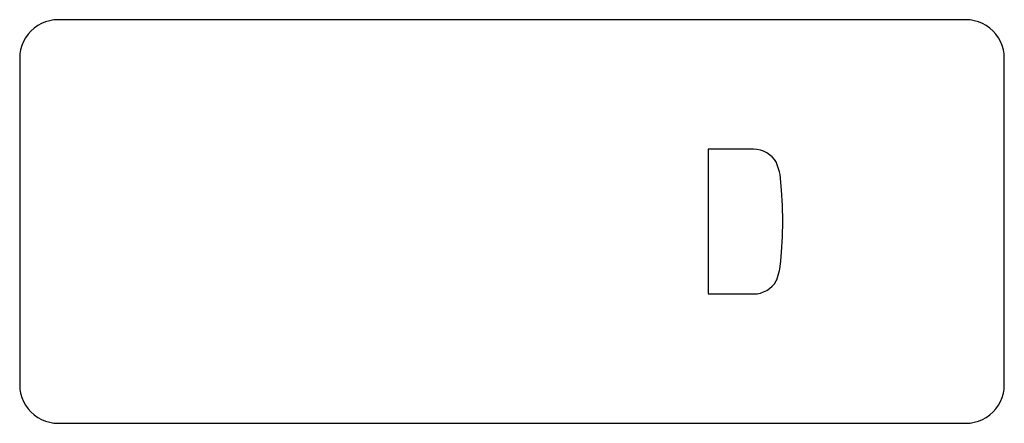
# Model space of a CAD drawing. Header units: inches. Extents: x 0 to 474, y -297 to 0.
# Tile 154 of 256: x 193.15 to 199.65, y -164.72 to -162.06. Entities that reach past the tile are written whole.
import ezdxf

# ---------------------------------------------------------------- set-up
doc = ezdxf.new("R2010")
doc.units = ezdxf.units.IN
doc.header["$MEASUREMENT"] = 0

msp = doc.modelspace()

# ---------------------------------------------------------------- linework, layer by layer
at = {"color": 7, "true_color": 0xffffff}
for p, q in [((193.3181, -162.0705), (193.2917, -162.0814)), ((193.3455, -162.0626), (193.3181, -162.0705)), ((193.3737, -162.0578), (193.3455, -162.0626)), ((193.402, -162.0562), (193.3737, -162.0578)), ((193.4022, -162.0563), (193.402, -162.0562)), ((199.3967, -162.0563), (193.4022, -162.0563)), ((199.3969, -162.0562), (199.3967, -162.0563)), ((199.4252, -162.0578), (199.3969, -162.0562)), ((199.4534, -162.0626), (199.4252, -162.0578)), ((199.4808, -162.0705), (199.4534, -162.0626)), ((199.5072, -162.0814), (199.4808, -162.0705)), ((193.2221, -162.1308), (193.203, -162.1521)), ((193.2434, -162.1118), (193.2221, -162.1308)), ((193.2667, -162.0953), (193.2434, -162.1118)), ((193.2917, -162.0814), (193.2667, -162.0953)), ((199.5322, -162.0953), (199.5072, -162.0814)), ((199.5555, -162.1118), (199.5322, -162.0953)), ((199.5768, -162.1308), (199.5555, -162.1118)), ((199.5959, -162.1521), (199.5768, -162.1308)), ((193.1727, -162.2004), (193.1618, -162.2268)), ((193.1865, -162.1754), (193.1727, -162.2004)), ((193.203, -162.1521), (193.1865, -162.1754)), ((199.6124, -162.1754), (199.5959, -162.1521)), ((199.6262, -162.2004), (199.6124, -162.1754)), ((199.6372, -162.2268), (199.6262, -162.2004)), ((193.1538, -162.2543), (193.1491, -162.2825)), ((193.1618, -162.2268), (193.1538, -162.2543)), ((199.6451, -162.2543), (199.6372, -162.2268)), ((199.6499, -162.2825), (199.6451, -162.2543)), ((193.1491, -162.2825), (193.1475, -162.3108)), ((193.1475, -162.3108), (193.1475, -162.311)), ((193.1475, -162.311), (193.1475, -164.465)), ((199.6514, -162.3108), (199.6499, -162.2825)), ((199.6514, -162.311), (199.6514, -162.3108)), ((199.6514, -164.465), (199.6514, -162.311)), ((197.995, -162.9111), (197.6956, -162.9111)), ((197.6956, -162.9111), (197.6956, -163.8663)), ((197.9951, -162.911), (197.995, -162.9111)), ((198.0177, -162.9125), (197.9951, -162.911)), ((198.0401, -162.917), (198.0177, -162.9125)), ((198.0617, -162.9243), (198.0401, -162.917)), ((198.0821, -162.9344), (198.0617, -162.9243)), ((198.1011, -162.947), (198.0821, -162.9344)), ((198.1182, -162.962), (198.1011, -162.947)), ((198.1332, -162.9792), (198.1182, -162.962)), ((198.1459, -162.9981), (198.1332, -162.9792)), ((198.1469, -163.0001), (198.1459, -162.9981)), ((198.1671, -163.0595), (198.1469, -163.0001)), ((198.1698, -163.0784), (198.1671, -163.0595)), ((198.1798, -163.1806), (198.1698, -163.0784)), ((198.1859, -163.2831), (198.1798, -163.1806)), ((198.1879, -163.3858), (198.1859, -163.2831)), ((198.1859, -163.4885), (198.1879, -163.3858)), ((198.1798, -163.591), (198.1859, -163.4885)), ((198.1743, -163.6476), (198.1798, -163.591)), ((198.1671, -163.7121), (198.1686, -163.7019)), ((198.1686, -163.7019), (198.1743, -163.6476)), ((198.1485, -163.7735), (198.1671, -163.7121)), ((198.1671, -163.7121), (198.1671, -163.7121)), ((198.082, -163.8431), (198.1008, -163.8305)), ((198.1008, -163.8305), (198.1179, -163.8156)), ((198.1179, -163.8156), (198.1328, -163.7985)), ((198.1328, -163.7985), (198.1454, -163.7797)), ((198.1454, -163.7797), (198.1485, -163.7735)), ((197.6956, -163.8663), (197.9961, -163.8663)), ((197.9961, -163.8663), (198.0179, -163.8649)), ((198.0179, -163.8649), (198.0401, -163.8604)), ((198.0401, -163.8604), (198.0616, -163.8531)), ((198.0616, -163.8531), (198.082, -163.8431)), ((193.1475, -164.465), (193.1475, -164.4652)), ((193.1475, -164.4652), (193.1491, -164.4936)), ((199.6499, -164.4936), (199.6514, -164.4652)), ((199.6514, -164.4652), (199.6514, -164.465)), ((193.1491, -164.4936), (193.1538, -164.5217)), ((193.1538, -164.5217), (193.1618, -164.5492)), ((193.1618, -164.5492), (193.1727, -164.5756)), ((199.6262, -164.5756), (199.6372, -164.5492)), ((199.6372, -164.5492), (199.6451, -164.5217)), ((199.6451, -164.5217), (199.6499, -164.4936)), ((193.1727, -164.5756), (193.1865, -164.6006)), ((193.1865, -164.6006), (193.203, -164.6239)), ((199.5959, -164.6239), (199.6124, -164.6006)), ((199.6124, -164.6006), (199.6262, -164.5756)), ((193.203, -164.6239), (193.2221, -164.6452)), ((193.2221, -164.6452), (193.2434, -164.6642)), ((193.2434, -164.6642), (193.2667, -164.6807)), ((193.2667, -164.6807), (193.2917, -164.6946)), ((199.5072, -164.6946), (199.5322, -164.6807)), ((199.5322, -164.6807), (199.5555, -164.6642)), ((199.5555, -164.6642), (199.5768, -164.6452)), ((199.5768, -164.6452), (199.5959, -164.6239)), ((193.2917, -164.6946), (193.3181, -164.7055)), ((193.3181, -164.7055), (193.3455, -164.7134)), ((193.3455, -164.7134), (193.3737, -164.7182)), ((193.3737, -164.7182), (193.402, -164.7198)), ((193.402, -164.7198), (193.4022, -164.7197)), ((193.4022, -164.7197), (199.3967, -164.7197)), ((199.3967, -164.7197), (199.3969, -164.7198)), ((199.3969, -164.7198), (199.4252, -164.7182)), ((199.4252, -164.7182), (199.4534, -164.7134)), ((199.4534, -164.7134), (199.4808, -164.7055)), ((199.4808, -164.7055), (199.5072, -164.6946))]:
    msp.add_line(p, q, dxfattribs=at)
at = {"color": 18, "true_color": 0x000000}
for p, q in [((193.3181, -162.0705), (193.2917, -162.0814)), ((193.3455, -162.0626), (193.3181, -162.0705)), ((193.3737, -162.0578), (193.3455, -162.0626)), ((193.402, -162.0562), (193.3737, -162.0578)), ((193.4022, -162.0563), (193.402, -162.0562)), ((199.3967, -162.0563), (193.4022, -162.0563)), ((199.3969, -162.0562), (199.3967, -162.0563)), ((199.4252, -162.0578), (199.3969, -162.0562)), ((199.4534, -162.0626), (199.4252, -162.0578)), ((199.4808, -162.0705), (199.4534, -162.0626)), ((199.5072, -162.0814), (199.4808, -162.0705)), ((193.2221, -162.1308), (193.203, -162.1521)), ((193.2434, -162.1118), (193.2221, -162.1308)), ((193.2667, -162.0953), (193.2434, -162.1118)), ((193.2917, -162.0814), (193.2667, -162.0953)), ((199.5322, -162.0953), (199.5072, -162.0814)), ((199.5555, -162.1118), (199.5322, -162.0953)), ((199.5768, -162.1308), (199.5555, -162.1118)), ((199.5959, -162.1521), (199.5768, -162.1308)), ((193.1727, -162.2004), (193.1618, -162.2268)), ((193.1865, -162.1754), (193.1727, -162.2004)), ((193.203, -162.1521), (193.1865, -162.1754)), ((199.6124, -162.1754), (199.5959, -162.1521)), ((199.6262, -162.2004), (199.6124, -162.1754)), ((199.6372, -162.2268), (199.6262, -162.2004)), ((193.1538, -162.2543), (193.1491, -162.2825)), ((193.1618, -162.2268), (193.1538, -162.2543)), ((199.6451, -162.2543), (199.6372, -162.2268)), ((199.6499, -162.2825), (199.6451, -162.2543)), ((193.1491, -162.2825), (193.1475, -162.3108)), ((193.1475, -162.3108), (193.1475, -162.311)), ((193.1475, -162.311), (193.1475, -164.465)), ((199.6514, -162.3108), (199.6499, -162.2825)), ((199.6514, -162.311), (199.6514, -162.3108)), ((199.6514, -164.465), (199.6514, -162.311)), ((197.995, -162.9111), (197.6956, -162.9111)), ((197.6956, -162.9111), (197.6956, -163.8663)), ((197.9951, -162.911), (197.995, -162.9111)), ((198.0177, -162.9125), (197.9951, -162.911)), ((198.0401, -162.917), (198.0177, -162.9125)), ((198.0617, -162.9243), (198.0401, -162.917)), ((198.0821, -162.9344), (198.0617, -162.9243)), ((198.1011, -162.947), (198.0821, -162.9344)), ((198.1182, -162.962), (198.1011, -162.947)), ((198.1332, -162.9792), (198.1182, -162.962)), ((198.1459, -162.9981), (198.1332, -162.9792)), ((198.1469, -163.0001), (198.1459, -162.9981)), ((198.1671, -163.0595), (198.1469, -163.0001)), ((198.1698, -163.0784), (198.1671, -163.0595)), ((198.1798, -163.1806), (198.1698, -163.0784)), ((198.1859, -163.2831), (198.1798, -163.1806)), ((198.1879, -163.3858), (198.1859, -163.2831)), ((198.1859, -163.4885), (198.1879, -163.3858)), ((198.1798, -163.591), (198.1859, -163.4885)), ((198.1743, -163.6476), (198.1798, -163.591)), ((198.1671, -163.7121), (198.1686, -163.7019)), ((198.1686, -163.7019), (198.1743, -163.6476)), ((198.1485, -163.7735), (198.1671, -163.7121)), ((198.1671, -163.7121), (198.1671, -163.7121)), ((198.082, -163.8431), (198.1008, -163.8305)), ((198.1008, -163.8305), (198.1179, -163.8156)), ((198.1179, -163.8156), (198.1328, -163.7985)), ((198.1328, -163.7985), (198.1454, -163.7797)), ((198.1454, -163.7797), (198.1485, -163.7735)), ((197.6956, -163.8663), (197.9961, -163.8663)), ((197.9961, -163.8663), (198.0179, -163.8649)), ((198.0179, -163.8649), (198.0401, -163.8604)), ((198.0401, -163.8604), (198.0616, -163.8531)), ((198.0616, -163.8531), (198.082, -163.8431)), ((193.1475, -164.465), (193.1475, -164.4652)), ((193.1475, -164.4652), (193.1491, -164.4936)), ((199.6499, -164.4936), (199.6514, -164.4652)), ((199.6514, -164.4652), (199.6514, -164.465)), ((193.1491, -164.4936), (193.1538, -164.5217)), ((193.1538, -164.5217), (193.1618, -164.5492)), ((193.1618, -164.5492), (193.1727, -164.5756)), ((199.6262, -164.5756), (199.6372, -164.5492)), ((199.6372, -164.5492), (199.6451, -164.5217)), ((199.6451, -164.5217), (199.6499, -164.4936)), ((193.1727, -164.5756), (193.1865, -164.6006)), ((193.1865, -164.6006), (193.203, -164.6239)), ((199.5959, -164.6239), (199.6124, -164.6006)), ((199.6124, -164.6006), (199.6262, -164.5756)), ((193.203, -164.6239), (193.2221, -164.6452)), ((193.2221, -164.6452), (193.2434, -164.6642)), ((193.2434, -164.6642), (193.2667, -164.6807)), ((193.2667, -164.6807), (193.2917, -164.6946)), ((199.5072, -164.6946), (199.5322, -164.6807)), ((199.5322, -164.6807), (199.5555, -164.6642)), ((199.5555, -164.6642), (199.5768, -164.6452)), ((199.5768, -164.6452), (199.5959, -164.6239)), ((193.2917, -164.6946), (193.3181, -164.7055)), ((193.3181, -164.7055), (193.3455, -164.7134)), ((193.3455, -164.7134), (193.3737, -164.7182)), ((193.3737, -164.7182), (193.402, -164.7198)), ((193.402, -164.7198), (193.4022, -164.7197)), ((193.4022, -164.7197), (199.3967, -164.7197)), ((199.3967, -164.7197), (199.3969, -164.7198)), ((199.3969, -164.7198), (199.4252, -164.7182)), ((199.4252, -164.7182), (199.4534, -164.7134)), ((199.4534, -164.7134), (199.4808, -164.7055)), ((199.4808, -164.7055), (199.5072, -164.6946))]:
    msp.add_line(p, q, dxfattribs=at)

doc.saveas('drawing.dxf')
